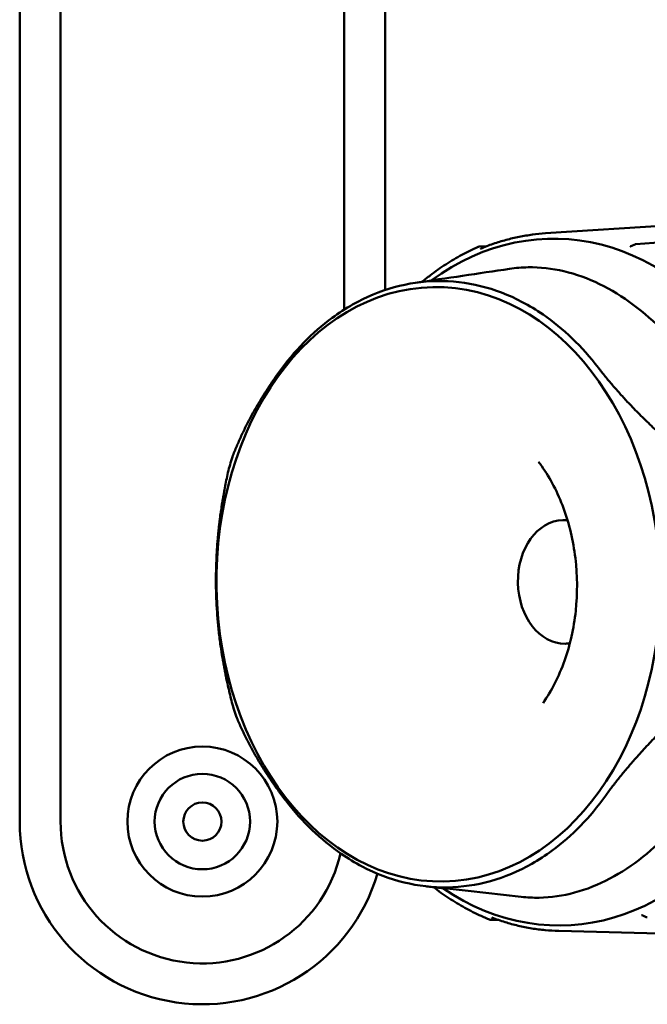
# Model space of a CAD drawing. Header units: millimetres. Extents: x 0 to 6049, y -120 to 1682.
# Tile 83 of 256: x 620 to 643, y 1092 to 1128. Entities that reach past the tile are written whole.
import ezdxf

# ---------------------------------------------------------------- set-up
doc = ezdxf.new("R2010")
doc.units = ezdxf.units.MM
doc.header["$LTSCALE"] = 2
doc.layers.add('Sichtbar (ISO)', color=7, linetype='Continuous', lineweight=50)

msp = doc.modelspace()

# ---------------------------------------------------------------- linework, layer by layer
at = {"layer": 'Sichtbar (ISO)'}
for p, q in [((620.323, 1098.491), (620.323, 1148.491)), ((621.823, 1148.491), (621.823, 1098.491)), ((632.223, 1117.261), (632.223, 1148.491)), ((633.723, 1148.491), (633.723, 1117.979)), ((639.61, 1120.061), (645.87, 1120.458)), ((637.463, 1119.593), (637.168, 1119.574)), ((642.777, 1119.604), (642.881, 1119.655)), ((646.548, 1119.923), (642.918, 1119.665)), ((643.303, 1094.991), (643.198, 1095.038)), ((637.592, 1094.891), (637.879, 1094.883)), ((640.09, 1094.48), (646.367, 1094.318))]:
    msp.add_line(p, q, dxfattribs=at)
for radius in [2.75, 1.75, 0.7]:
    msp.add_circle((627.023, 1098.491), radius, dxfattribs=at)
for centre, radius, start, end in [((642.925, 1119.565), 0.1, 94.1001, 116.1122), ((637.175, 1119.474), 0.1, 93.7787, 113.7707), ((627.023, 1098.491), 6.7, 180, 343.4507), ((627.023, 1098.491), 5.2, 180, 347.056), ((637.595, 1094.992), 0.1, 248.0635, 268.3558), ((643.344, 1095.083), 0.1, 245.8834, 268.0698)]:
    msp.add_arc(centre, radius, start, end, dxfattribs=at)
for centre, major_axis, ratio, start_param, end_param in [((640.004, 1107.273), (-0.236, 12.59), 0.746427, 2.657271, 6.767553), ((642.925, 1119.565), (-0.0072, 0.0997), 0.776579, 6.276762, 6.283185), ((636.374, 1107.205), (-0.224, 11.944), 0.746427, 1.15643, 1.20798), ((640.286, 1107.279), (0.043, -2.265), 0.746427, 3.141593, 6.283185), ((636.374, 1107.205), (-0.224, 11.944), 0.746427, 1.929176, 1.980726), ((643.239, 1095.13), (-0.041, -0.0912), 0.004424, 6.283185, 6.283307)]:
    msp.add_ellipse(centre, major_axis=major_axis, ratio=ratio, start_param=start_param, end_param=end_param, dxfattribs=at)
msp.add_ellipse((635.678, 1107.192), major_axis=(0.205, -10.898), ratio=0.746427, dxfattribs=at)
for points, knots in [([(639.61, 1120.061), (639.447, 1120.05), (639.286, 1120.035), (638.963, 1119.992), (638.801, 1119.965), (638.481, 1119.901), (638.321, 1119.863), (638.003, 1119.777), (637.846, 1119.728), (637.532, 1119.621), (637.376, 1119.562), (637.222, 1119.497)], [4.7479035, 4.7479035, 4.7479035, 4.7479035, 4.798602, 4.798602, 4.8493004, 4.8493004, 4.8999988, 4.8999988, 4.9506973, 4.9506973, 5.0013957, 5.0013957, 5.0013957, 5.0013957]), ([(642.712, 1119.583), (642.716, 1119.584), (642.721, 1119.584), (642.731, 1119.587), (642.737, 1119.588), (642.75, 1119.592), (642.759, 1119.596), (642.77, 1119.601), (642.774, 1119.602), (642.777, 1119.604)], [0, 0, 0, 0, 0.001660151, 0.001660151, 0.003448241, 0.003448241, 0.006084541, 0.006084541, 0.007226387, 0.007226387, 0.007226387, 0.007226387]), ([(637.135, 1119.565), (636.932, 1119.476), (636.732, 1119.378), (636.337, 1119.164), (636.142, 1119.048), (635.759, 1118.799), (635.57, 1118.666), (635.283, 1118.447), (635.182, 1118.366), (635.082, 1118.283)], [5.017179, 5.017179, 5.017179, 5.017179, 5.0833861, 5.0833861, 5.1495931, 5.1495931, 5.2158001, 5.2158001, 5.2525032, 5.2525032, 5.2525032, 5.2525032]), ([(637.218, 1119.496), (637.218, 1119.496), (637.218, 1119.496), (637.218, 1119.496), (637.219, 1119.496), (637.221, 1119.497), (637.221, 1119.497), (637.222, 1119.497)], [0.00179445, 0.00179445, 0.00179445, 0.00179445, 0.001840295, 0.001840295, 0.003511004, 0.003511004, 0.003694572, 0.003694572, 0.003694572, 0.003694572]), ([(638.292, 1118.759), (638.517, 1118.793), (638.743, 1118.812), (639.407, 1118.823), (639.846, 1118.773), (641.172, 1118.463), (642.03, 1118.036), (643.611, 1116.86), (644.324, 1116.128), (644.971, 1115.289)], [-0.9948578, -0.9948578, -0.9948578, -0.9948578, -0.9032851, -0.9032851, -0.7265427, -0.7265427, -0.3600004, -0.3600004, -0.0000032, -0.0000032, -0.0000032, -0.0000032]), ([(629.814, 1114.946), (630.39, 1115.747), (631.054, 1116.427), (632.029, 1117.141), (632.279, 1117.303), (633.516, 1118.001), (634.57, 1118.295), (636.701, 1118.328), (637.762, 1118.066), (639.016, 1117.406), (639.27, 1117.253), (640.263, 1116.57), (640.946, 1115.912), (641.546, 1115.131)], [-1.746228, -1.746228, -1.746228, -1.746228, -1.410858, -1.410858, -1.299499, -1.299499, -0.872687, -0.872687, -0.445882, -0.445882, -0.334743, -0.334743, -0.000045, -0.000045, -0.000045, -0.000045]), ([(639.517, 1102.839), (639.83, 1103.286), (640.099, 1103.812), (640.507, 1104.959), (640.647, 1105.579), (640.783, 1106.855), (640.779, 1107.511), (640.626, 1108.789), (640.477, 1109.411), (640.056, 1110.556), (639.783, 1111.078), (639.43, 1111.58), (639.391, 1111.634), (639.351, 1111.687)], [2.371118, 2.371118, 2.371118, 2.371118, 2.676333, 2.676333, 2.97727, 2.97727, 3.278044, 3.278044, 3.578838, 3.578838, 3.879676, 3.879676, 3.916504, 3.916504, 3.916504, 3.916504]), ([(641.815, 1099.444), (641.24, 1098.643), (640.579, 1097.962), (639.608, 1097.248), (639.359, 1097.087), (638.127, 1096.389), (637.076, 1096.095), (634.945, 1096.062), (633.88, 1096.324), (632.622, 1096.983), (632.367, 1097.137), (631.37, 1097.819), (630.684, 1098.477), (630.083, 1099.258)], [-1.746228, -1.746228, -1.746228, -1.746228, -1.410858, -1.410858, -1.299499, -1.299499, -0.872687, -0.872687, -0.445882, -0.445882, -0.334743, -0.334743, -0.000045, -0.000045, -0.000045, -0.000045]), ([(645.243, 1099.414), (644.626, 1098.556), (643.94, 1097.803), (642.401, 1096.578), (641.56, 1096.125), (640.246, 1095.772), (639.81, 1095.707), (639.154, 1095.697), (638.934, 1095.707), (638.716, 1095.732)], [-1.8053229, -1.8053229, -1.8053229, -1.8053229, -1.4459201, -1.4459201, -1.0799897, -1.0799897, -0.9032851, -0.9032851, -0.8148911, -0.8148911, -0.8148911, -0.8148911]), ([(637.557, 1094.899), (637.352, 1094.982), (637.148, 1095.074), (636.746, 1095.275), (636.547, 1095.385), (636.156, 1095.621), (635.963, 1095.748), (635.681, 1095.949), (635.589, 1096.017), (635.499, 1096.086)], [5.017179, 5.017179, 5.017179, 5.017179, 5.083386, 5.083386, 5.149593, 5.149593, 5.2158, 5.2158, 5.248046, 5.248046, 5.248046, 5.248046]), ([(643.198, 1095.038), (643.19, 1095.042), (643.182, 1095.045), (643.167, 1095.05), (643.16, 1095.052), (643.149, 1095.055), (643.145, 1095.055), (643.138, 1095.056), (643.135, 1095.057), (643.132, 1095.057)], [0, 0, 0, 0, 0.002571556, 0.002571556, 0.004834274, 0.004834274, 0.006044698, 0.006044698, 0.007300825, 0.007300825, 0.007300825, 0.007300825]), ([(637.642, 1094.969), (637.64, 1094.97), (637.638, 1094.97), (637.638, 1094.971), (637.638, 1094.971), (637.638, 1094.971)], [0, 0, 0, 0, 0.001557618, 0.001557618, 0.001914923, 0.001914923, 0.001914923, 0.001914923]), ([(640.09, 1094.48), (639.925, 1094.485), (639.76, 1094.495), (639.43, 1094.526), (639.265, 1094.547), (638.936, 1094.601), (638.773, 1094.634), (638.446, 1094.711), (638.284, 1094.755), (637.961, 1094.854), (637.801, 1094.909), (637.642, 1094.969)], [4.7434669, 4.7434669, 4.7434669, 4.7434669, 4.7950526, 4.7950526, 4.8466384, 4.8466384, 4.8982242, 4.8982242, 4.9498099, 4.9498099, 5.0013957, 5.0013957, 5.0013957, 5.0013957])]:
    msp.add_open_spline(points, degree=3, knots=knots, dxfattribs=at)
for points in [[(642.712, 1119.583), (642.712, 1119.583), (642.712, 1119.583), (642.711, 1119.583)], [(634.83, 1118.246), (635.993, 1118.418), (637.145, 1118.589), (638.292, 1118.759)], [(640.416, 1109.534), (640.359, 1109.542), (640.301, 1109.545), (640.244, 1109.544)], [(640.329, 1105.013), (640.386, 1105.015), (640.444, 1105.02), (640.501, 1105.03)], [(638.716, 1095.732), (637.566, 1095.859), (636.41, 1095.987), (635.243, 1096.115)], [(643.131, 1095.057), (643.131, 1095.057), (643.131, 1095.057), (643.132, 1095.057)], [(643.303, 1094.991), (643.303, 1094.991), (643.303, 1094.991), (643.303, 1094.991)], [(643.34, 1094.982), (643.341, 1094.982), (643.341, 1094.982), (643.341, 1094.982)]]:
    msp.add_open_spline(points, degree=3, dxfattribs=at)
for points, weights in [([(628.123, 1111.861), (628.737, 1113.448), (629.814, 1114.946)], [1.2314661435, 1.27927491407, 1.27927488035]), ([(641.546, 1115.131), (642.675, 1113.669), (644.461, 1112.119)], [1.27927488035, 1.27927491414, 1.2314661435]), ([(627.959, 1111.288), (627.047, 1107.055), (628.104, 1102.859)], [1.23096562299, 1.32029098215, 1.23096562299]), ([(630.083, 1099.258), (628.955, 1100.721), (628.287, 1102.292)], [1.27927488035, 1.27927491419, 1.2314661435]), ([(644.624, 1102.55), (642.893, 1100.941), (641.815, 1099.444)], [1.2314661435, 1.27927491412, 1.27927488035])]:
    msp.add_rational_spline(points, weights, degree=2, dxfattribs=at)

doc.saveas('drawing.dxf')
